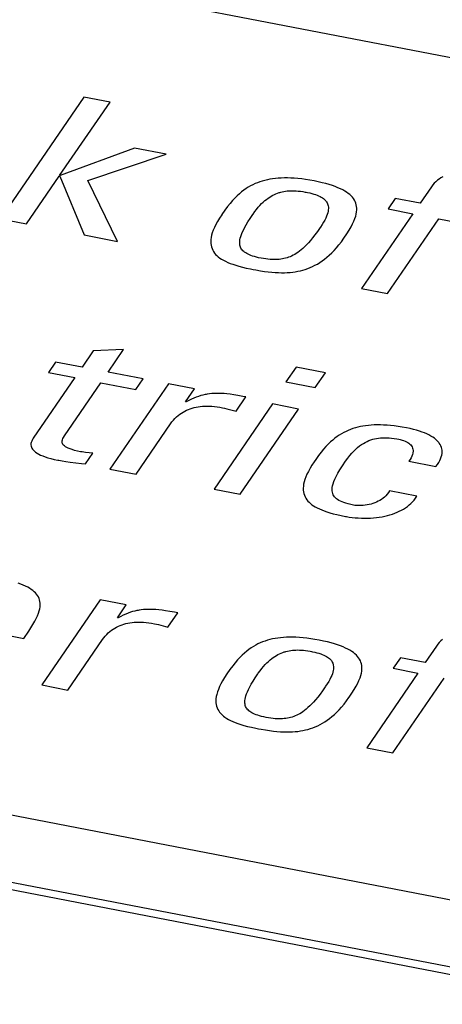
# Model space of a CAD drawing. Extents: x -837 to -216, y -123 to 601.
# Tile 90 of 136: x -336.59 to -333.72, y 508.1 to 514.76. Entities that reach past the tile are written whole.
import ezdxf

# ---------------------------------------------------------------- set-up
doc = ezdxf.new("R2010")
doc.units = 0
doc.header["$LTSCALE"] = 23.1
doc.layers.add('HEATSINK_AM_0', color=7, linetype='CONTINUOUS')

msp = doc.modelspace()

# ---------------------------------------------------------------- linework, layer by layer
at = {"layer": 'HEATSINK_AM_0', "color": 7}
for p, q in [((-339.2305, 515.5802), (-290.3255, 506.148)), ((-336.1526, 514.24), (-336.7188, 513.4156)), ((-335.9759, 514.2059), (-336.1526, 514.24)), ((-336.3171, 513.7092), (-335.9759, 514.2059)), ((-335.8099, 513.8933), (-336.3128, 513.7084)), ((-336.1267, 513.6738), (-335.5945, 513.8518)), ((-335.5945, 513.8518), (-335.8099, 513.8933)), ((-336.5422, 513.3815), (-336.3202, 513.7047)), ((-336.3202, 513.7047), (-336.3159, 513.7038)), ((-336.3128, 513.7084), (-336.3171, 513.7092)), ((-336.3159, 513.7038), (-336.15, 513.3059)), ((-333.7204, 513.699), (-333.7332, 513.6921)), ((-335.9259, 513.2626), (-336.1267, 513.6738)), ((-335.0386, 513.6293), (-335.0538, 513.6196)), ((-335.0233, 513.6381), (-335.0386, 513.6293)), ((-335.0078, 513.6461), (-335.0233, 513.6381)), ((-334.9922, 513.6534), (-335.0078, 513.6461)), ((-334.9763, 513.6599), (-334.9922, 513.6534)), ((-334.9601, 513.6658), (-334.9763, 513.6599)), ((-334.9437, 513.671), (-334.9601, 513.6658)), ((-334.9268, 513.6757), (-334.9437, 513.671)), ((-334.9096, 513.6797), (-334.9268, 513.6757)), ((-334.8919, 513.6832), (-334.9096, 513.6797)), ((-334.8737, 513.6861), (-334.8919, 513.6832)), ((-334.8549, 513.6885), (-334.8737, 513.6861)), ((-334.8355, 513.6902), (-334.8549, 513.6885)), ((-334.8154, 513.6914), (-334.8355, 513.6902)), ((-334.7945, 513.692), (-334.8154, 513.6914)), ((-334.7729, 513.6919), (-334.7945, 513.692)), ((-334.7505, 513.6912), (-334.7729, 513.6919)), ((-334.7271, 513.6898), (-334.7505, 513.6912)), ((-334.7026, 513.6878), (-334.7271, 513.6898)), ((-334.6771, 513.685), (-334.7026, 513.6878)), ((-334.6505, 513.6814), (-334.6771, 513.685)), ((-334.6225, 513.6769), (-334.6505, 513.6814)), ((-334.5933, 513.6716), (-334.6225, 513.6769)), ((-334.5644, 513.6657), (-334.5933, 513.6716)), ((-334.5377, 513.6596), (-334.5644, 513.6657)), ((-334.5129, 513.6533), (-334.5377, 513.6596)), ((-334.4899, 513.6467), (-334.5129, 513.6533)), ((-334.4687, 513.64), (-334.4899, 513.6467)), ((-334.4491, 513.6331), (-334.4687, 513.64)), ((-334.431, 513.626), (-334.4491, 513.6331)), ((-333.7982, 513.632), (-333.875, 513.5202)), ((-333.7888, 513.6446), (-333.7982, 513.632)), ((-333.7788, 513.656), (-333.7888, 513.6446)), ((-333.7683, 513.6664), (-333.7788, 513.656)), ((-333.7571, 513.6759), (-333.7683, 513.6664)), ((-333.7454, 513.6844), (-333.7571, 513.6759)), ((-333.7332, 513.6921), (-333.7454, 513.6844)), ((-335.1146, 513.5706), (-335.1301, 513.5552)), ((-335.0993, 513.5847), (-335.1146, 513.5706)), ((-335.0842, 513.5974), (-335.0993, 513.5847)), ((-335.069, 513.609), (-335.0842, 513.5974)), ((-335.0538, 513.6196), (-335.069, 513.609)), ((-334.9043, 513.555), (-334.8935, 513.5622)), ((-334.8935, 513.5622), (-334.8829, 513.5687)), ((-334.8829, 513.5687), (-334.8722, 513.5746)), ((-334.8722, 513.5746), (-334.8616, 513.5798)), ((-334.8616, 513.5798), (-334.8511, 513.5845)), ((-334.8511, 513.5845), (-334.8405, 513.5886)), ((-334.8405, 513.5886), (-334.8298, 513.5922)), ((-334.8298, 513.5922), (-334.8244, 513.5939)), ((-334.8244, 513.5939), (-334.8191, 513.5954)), ((-334.8191, 513.5954), (-334.8083, 513.598)), ((-334.8083, 513.598), (-334.7973, 513.6003)), ((-334.7973, 513.6003), (-334.7863, 513.6021)), ((-334.7863, 513.6021), (-334.775, 513.6035)), ((-334.775, 513.6035), (-334.7634, 513.6045)), ((-334.7634, 513.6045), (-334.7516, 513.605)), ((-334.7516, 513.605), (-334.7393, 513.6052)), ((-334.7393, 513.6052), (-334.7267, 513.6049)), ((-334.7267, 513.6049), (-334.7135, 513.6042)), ((-334.7135, 513.6042), (-334.6997, 513.6031)), ((-334.6997, 513.6031), (-334.6852, 513.6014)), ((-334.6852, 513.6014), (-334.6698, 513.5993)), ((-334.6698, 513.5993), (-334.6535, 513.5965)), ((-334.6535, 513.5965), (-334.6459, 513.5951)), ((-334.6459, 513.5951), (-334.6383, 513.5936)), ((-334.6383, 513.5936), (-334.6224, 513.5901)), ((-334.6224, 513.5901), (-334.608, 513.5866)), ((-334.608, 513.5866), (-334.5949, 513.5829)), ((-334.5949, 513.5829), (-334.5829, 513.5791)), ((-334.5829, 513.5791), (-334.572, 513.5751)), ((-334.572, 513.5751), (-334.5619, 513.571)), ((-334.5619, 513.571), (-334.5528, 513.5667)), ((-334.5528, 513.5667), (-334.5444, 513.5622)), ((-334.5444, 513.5622), (-334.5368, 513.5575)), ((-334.4144, 513.6186), (-334.431, 513.626)), ((-334.3992, 513.6111), (-334.4144, 513.6186)), ((-334.3852, 513.6034), (-334.3992, 513.6111)), ((-334.3724, 513.5954), (-334.3852, 513.6034)), ((-334.3609, 513.5872), (-334.3724, 513.5954)), ((-334.3504, 513.5788), (-334.3609, 513.5872)), ((-334.3411, 513.5701), (-334.3504, 513.5788)), ((-334.3328, 513.5611), (-334.3411, 513.5701)), ((-335.1793, 513.4977), (-335.1975, 513.4733)), ((-335.1622, 513.5191), (-335.1793, 513.4977)), ((-335.1459, 513.5381), (-335.1622, 513.5191)), ((-335.1301, 513.5552), (-335.1459, 513.5381)), ((-334.9709, 513.4933), (-334.9595, 513.5061)), ((-334.9595, 513.5061), (-334.9482, 513.5178)), ((-334.9482, 513.5178), (-334.9371, 513.5285)), ((-334.9371, 513.5285), (-334.926, 513.5382)), ((-334.926, 513.5382), (-334.9151, 513.547)), ((-334.9151, 513.547), (-334.9043, 513.555)), ((-334.5368, 513.5575), (-334.5298, 513.5526)), ((-334.5298, 513.5526), (-334.5235, 513.5475)), ((-334.5235, 513.5475), (-334.5178, 513.542)), ((-334.5178, 513.542), (-334.5128, 513.5363)), ((-334.5128, 513.5363), (-334.5105, 513.5333)), ((-334.5105, 513.5333), (-334.5084, 513.5302)), ((-334.5084, 513.5302), (-334.5046, 513.5238)), ((-334.5046, 513.5238), (-334.5015, 513.5171)), ((-334.5015, 513.5171), (-334.499, 513.5099)), ((-334.499, 513.5099), (-334.4973, 513.5023)), ((-334.4973, 513.5023), (-334.4962, 513.4942)), ((-334.3256, 513.5518), (-334.3328, 513.5611)), ((-334.3193, 513.5422), (-334.3256, 513.5518)), ((-334.3141, 513.5322), (-334.3193, 513.5422)), ((-334.3099, 513.5218), (-334.3141, 513.5322)), ((-334.3067, 513.5109), (-334.3099, 513.5218)), ((-334.3045, 513.4995), (-334.3067, 513.5109)), ((-334.3034, 513.4875), (-334.3045, 513.4995)), ((-334.0431, 513.5526), (-334.0918, 513.4818)), ((-333.875, 513.5202), (-334.0431, 513.5526)), ((-335.2188, 513.4431), (-335.2343, 513.4196)), ((-335.2179, 513.4445), (-335.2188, 513.4431)), ((-335.1975, 513.4733), (-335.2179, 513.4445)), ((-335.0261, 513.4174), (-335.0085, 513.4438)), ((-335.0085, 513.4438), (-335.006, 513.4473)), ((-335.006, 513.4473), (-334.9942, 513.464)), ((-334.9942, 513.464), (-334.9825, 513.4793)), ((-334.9825, 513.4793), (-334.9709, 513.4933)), ((-334.508, 513.4329), (-334.5135, 513.4201)), ((-334.5036, 513.4448), (-334.508, 513.4329)), ((-334.5002, 513.456), (-334.5036, 513.4448)), ((-334.4979, 513.4665), (-334.5002, 513.456)), ((-334.4965, 513.4763), (-334.4979, 513.4665)), ((-334.4959, 513.4855), (-334.4965, 513.4763)), ((-334.4962, 513.4942), (-334.4959, 513.4855)), ((-334.3164, 513.4167), (-334.3111, 513.4326)), ((-334.3111, 513.4326), (-334.3072, 513.4476)), ((-334.3072, 513.4476), (-334.3047, 513.4616)), ((-334.3047, 513.4616), (-334.3035, 513.4749)), ((-334.3035, 513.4749), (-334.3034, 513.4875)), ((-333.9237, 513.4493), (-334.2711, 512.9435)), ((-334.0918, 513.4818), (-333.9237, 513.4493)), ((-293.7862, 501.1094), (-357.5131, 513.4003)), ((-336.7188, 513.4156), (-336.5422, 513.3815)), ((-335.2592, 513.3767), (-335.2687, 513.3571)), ((-335.2477, 513.3975), (-335.2592, 513.3767)), ((-335.2343, 513.4196), (-335.2477, 513.3975)), ((-335.0638, 513.3547), (-335.0534, 513.3733)), ((-335.0534, 513.3733), (-335.0409, 513.3941)), ((-335.0409, 513.3941), (-335.0261, 513.4174)), ((-334.538, 513.376), (-334.5492, 513.3592)), ((-334.5285, 513.3917), (-334.538, 513.376)), ((-334.5203, 513.4064), (-334.5285, 513.3917)), ((-334.5135, 513.4201), (-334.5203, 513.4064)), ((-334.3425, 513.361), (-334.3319, 513.3811)), ((-334.3319, 513.3811), (-334.3233, 513.3996)), ((-334.3233, 513.3996), (-334.3164, 513.4167)), ((-334.0944, 512.9094), (-333.747, 513.4153)), ((-333.747, 513.4153), (-333.5272, 513.3729)), ((-336.15, 513.3059), (-335.9259, 513.2626)), ((-335.2875, 513.305), (-335.2907, 513.2895)), ((-335.2828, 513.3213), (-335.2875, 513.305)), ((-335.2766, 513.3387), (-335.2828, 513.3213)), ((-335.2687, 513.3571), (-335.2766, 513.3387)), ((-335.0929, 513.2842), (-335.0896, 513.2959)), ((-335.0896, 513.2959), (-335.0852, 513.3086)), ((-335.0852, 513.3086), (-335.0795, 513.3226)), ((-335.0795, 513.3226), (-335.0724, 513.3378)), ((-335.0724, 513.3378), (-335.0638, 513.3547)), ((-334.587, 513.3066), (-334.6026, 513.2864)), ((-334.5701, 513.3294), (-334.587, 513.3066)), ((-334.5516, 513.3556), (-334.5701, 513.3294)), ((-334.5492, 513.3592), (-334.5516, 513.3556)), ((-334.3904, 513.2849), (-334.371, 513.3138)), ((-334.371, 513.3138), (-334.3553, 513.3388)), ((-334.3553, 513.3388), (-334.3425, 513.361)), ((-335.2927, 513.275), (-335.2933, 513.2613)), ((-335.2933, 513.2613), (-335.2928, 513.2483)), ((-335.2928, 513.2483), (-335.2912, 513.236)), ((-335.2907, 513.2895), (-335.2927, 513.275)), ((-335.2912, 513.236), (-335.2885, 513.2243)), ((-335.097, 513.2542), (-335.0966, 513.2634)), ((-335.0967, 513.2456), (-335.097, 513.2542)), ((-335.0957, 513.2376), (-335.0967, 513.2456)), ((-335.0966, 513.2634), (-335.0952, 513.2734)), ((-335.0939, 513.2302), (-335.0957, 513.2376)), ((-335.0952, 513.2734), (-335.0929, 513.2842)), ((-335.0915, 513.2232), (-335.0939, 513.2302)), ((-334.6442, 513.2386), (-334.6568, 513.226)), ((-334.6311, 513.2528), (-334.6442, 513.2386)), ((-334.6173, 513.2686), (-334.6311, 513.2528)), ((-334.6026, 513.2864), (-334.6173, 513.2686)), ((-334.4409, 513.2189), (-334.4244, 513.2387)), ((-334.4244, 513.2387), (-334.4079, 513.2602)), ((-334.4079, 513.2602), (-334.3913, 513.2835)), ((-334.3913, 513.2835), (-334.3904, 513.2849)), ((-293.829, 500.663), (-358.6679, 513.1684)), ((-335.2885, 513.2243), (-335.2847, 513.2133)), ((-335.2847, 513.2133), (-335.28, 513.2028)), ((-335.28, 513.2028), (-335.2743, 513.1928)), ((-335.2743, 513.1928), (-335.2676, 513.1833)), ((-335.2676, 513.1833), (-335.26, 513.1743)), ((-335.26, 513.1743), (-335.2515, 513.1656)), ((-335.2515, 513.1656), (-335.2419, 513.1573)), ((-335.0884, 513.2166), (-335.0915, 513.2232)), ((-335.0846, 513.2104), (-335.0884, 513.2166)), ((-335.0803, 513.2046), (-335.0846, 513.2104)), ((-335.0753, 513.1991), (-335.0803, 513.2046)), ((-335.0697, 513.1938), (-335.0753, 513.1991)), ((-335.0634, 513.1888), (-335.0697, 513.1938)), ((-335.0564, 513.184), (-335.0634, 513.1888)), ((-335.0487, 513.1794), (-335.0564, 513.184)), ((-335.0402, 513.175), (-335.0487, 513.1794)), ((-335.0309, 513.1708), (-335.0402, 513.175)), ((-335.0206, 513.1668), (-335.0309, 513.1708)), ((-335.0094, 513.1629), (-335.0206, 513.1668)), ((-334.9971, 513.1591), (-335.0094, 513.1629)), ((-334.7453, 513.1629), (-334.7556, 513.1584)), ((-334.7349, 513.1681), (-334.7453, 513.1629)), ((-334.7244, 513.1738), (-334.7349, 513.1681)), ((-334.7137, 513.1803), (-334.7244, 513.1738)), ((-334.7029, 513.1875), (-334.7137, 513.1803)), ((-334.6918, 513.1956), (-334.7029, 513.1875)), ((-334.6805, 513.2046), (-334.6918, 513.1956)), ((-334.6688, 513.2147), (-334.6805, 513.2046)), ((-334.6568, 513.226), (-334.6688, 513.2147)), ((-334.5062, 513.1543), (-334.49, 513.1684)), ((-334.49, 513.1684), (-334.4737, 513.1838)), ((-334.4737, 513.1838), (-334.4573, 513.2006)), ((-334.4573, 513.2006), (-334.4409, 513.2189)), ((-293.8858, 500.6229), (-358.7247, 513.1282)), ((-335.2419, 513.1573), (-335.2314, 513.1494)), ((-335.2314, 513.1494), (-335.2199, 513.1417)), ((-335.2199, 513.1417), (-335.2072, 513.1344)), ((-335.2072, 513.1344), (-335.1934, 513.1272)), ((-335.1934, 513.1272), (-335.1783, 513.1203)), ((-335.1783, 513.1203), (-335.1619, 513.1136)), ((-335.1619, 513.1136), (-335.1439, 513.1071)), ((-335.1439, 513.1071), (-335.1243, 513.1007)), ((-335.1243, 513.1007), (-335.1027, 513.0944)), ((-334.9836, 513.1555), (-334.9971, 513.1591)), ((-334.9688, 513.152), (-334.9836, 513.1555)), ((-334.9525, 513.1486), (-334.9688, 513.152)), ((-334.9359, 513.1457), (-334.9525, 513.1486)), ((-334.9203, 513.1433), (-334.9359, 513.1457)), ((-334.9056, 513.1415), (-334.9203, 513.1433)), ((-334.8916, 513.1402), (-334.9056, 513.1415)), ((-334.8783, 513.1393), (-334.8916, 513.1402)), ((-334.8656, 513.1389), (-334.8783, 513.1393)), ((-334.8533, 513.139), (-334.8656, 513.1389)), ((-334.8415, 513.1395), (-334.8533, 513.139)), ((-334.8301, 513.1403), (-334.8415, 513.1395)), ((-334.8189, 513.1416), (-334.8301, 513.1403)), ((-334.808, 513.1433), (-334.8189, 513.1416)), ((-334.7973, 513.1454), (-334.808, 513.1433)), ((-334.7867, 513.148), (-334.7973, 513.1454)), ((-334.7763, 513.151), (-334.7867, 513.148)), ((-334.7659, 513.1544), (-334.7763, 513.151)), ((-334.7556, 513.1584), (-334.7659, 513.1544)), ((-334.6032, 513.0922), (-334.587, 513.1002)), ((-334.587, 513.1002), (-334.5709, 513.109)), ((-334.5709, 513.109), (-334.5548, 513.1188)), ((-334.5548, 513.1188), (-334.5386, 513.1296)), ((-334.5386, 513.1296), (-334.5224, 513.1414)), ((-334.5224, 513.1414), (-334.5062, 513.1543)), ((-335.1027, 513.0944), (-335.079, 513.0882)), ((-335.079, 513.0882), (-335.0526, 513.082)), ((-335.0526, 513.082), (-335.0231, 513.0757)), ((-335.0231, 513.0757), (-335.005, 513.0721)), ((-335.005, 513.0721), (-334.9869, 513.0687)), ((-334.9869, 513.0687), (-334.9566, 513.0635)), ((-334.9566, 513.0635), (-334.9289, 513.0593)), ((-334.9289, 513.0593), (-334.9032, 513.0559)), ((-334.9032, 513.0559), (-334.8791, 513.0534)), ((-334.8791, 513.0534), (-334.8562, 513.0516)), ((-334.8562, 513.0516), (-334.8346, 513.0505)), ((-334.8346, 513.0505), (-334.8138, 513.05)), ((-334.8138, 513.05), (-334.7939, 513.0502)), ((-334.7939, 513.0502), (-334.7747, 513.0509)), ((-334.7747, 513.0509), (-334.756, 513.0523)), ((-334.756, 513.0523), (-334.7379, 513.0542)), ((-334.7379, 513.0542), (-334.7202, 513.0567)), ((-334.7202, 513.0567), (-334.7029, 513.0598)), ((-334.7029, 513.0598), (-334.6858, 513.0635)), ((-334.6858, 513.0635), (-334.669, 513.0679)), ((-334.669, 513.0679), (-334.6524, 513.0729)), ((-334.6524, 513.0729), (-334.6359, 513.0786)), ((-334.6359, 513.0786), (-334.6195, 513.085)), ((-334.6195, 513.085), (-334.6032, 513.0922)), ((-334.2711, 512.9435), (-334.0944, 512.9094)), ((-336.0897, 512.521), (-336.1657, 512.4102)), ((-335.884, 512.5292), (-336.0897, 512.521)), ((-335.9891, 512.3762), (-335.884, 512.5292)), ((-336.3446, 512.4447), (-336.3932, 512.3739)), ((-336.1657, 512.4102), (-336.3446, 512.4447)), ((-336.3932, 512.3739), (-336.2144, 512.3394)), ((-335.752, 512.3304), (-335.9891, 512.3762)), ((-334.7149, 512.411), (-334.7839, 512.3105)), ((-334.5167, 512.3728), (-334.7149, 512.411)), ((-334.5858, 512.2723), (-334.5167, 512.3728)), ((-336.2144, 512.3394), (-336.4959, 511.9295)), ((-336.2846, 511.9457), (-336.0377, 512.3053)), ((-336.0377, 512.3053), (-335.8006, 512.2596)), ((-335.5804, 512.2973), (-335.9764, 511.7207)), ((-335.8006, 512.2596), (-335.752, 512.3304)), ((-335.4036, 512.2632), (-335.5804, 512.2973)), ((-334.7839, 512.3105), (-334.5858, 512.2723)), ((-335.4632, 512.1764), (-335.4036, 512.2632)), ((-335.3166, 512.2276), (-335.324, 512.2263)), ((-335.3018, 512.2298), (-335.3166, 512.2276)), ((-335.2868, 512.2314), (-335.3018, 512.2298)), ((-335.2715, 512.2325), (-335.2868, 512.2314)), ((-335.2557, 512.233), (-335.2715, 512.2325)), ((-335.2392, 512.233), (-335.2557, 512.233)), ((-335.2218, 512.2324), (-335.2392, 512.233)), ((-335.2033, 512.2312), (-335.2218, 512.2324)), ((-335.1834, 512.2294), (-335.2033, 512.2312)), ((-335.1615, 512.2268), (-335.1834, 512.2294)), ((-335.459, 512.1756), (-335.4632, 512.1764)), ((-335.4409, 512.1853), (-335.459, 512.1756)), ((-335.4237, 512.1936), (-335.4409, 512.1853)), ((-335.4072, 512.201), (-335.4237, 512.1936)), ((-335.3913, 512.2073), (-335.4072, 512.201)), ((-335.3759, 512.2128), (-335.3913, 512.2073)), ((-335.3609, 512.2175), (-335.3759, 512.2128)), ((-335.3461, 512.2215), (-335.3609, 512.2175)), ((-335.3313, 512.2249), (-335.3461, 512.2215)), ((-335.324, 512.2263), (-335.3313, 512.2249)), ((-334.8743, 512.1612), (-335.2704, 511.5845)), ((-335.1371, 512.2234), (-335.1615, 512.2268)), ((-335.1091, 512.2188), (-335.1371, 512.2234)), ((-335.122, 512.1119), (-335.0554, 512.209)), ((-335.076, 512.2129), (-335.1091, 512.2188)), ((-335.0554, 512.209), (-335.076, 512.2129)), ((-334.6976, 512.1271), (-334.8743, 512.1612)), ((-335.5038, 512.0914), (-335.4924, 512.0993)), ((-335.4924, 512.0993), (-335.4808, 512.1065)), ((-335.4808, 512.1065), (-335.4689, 512.113)), ((-335.4689, 512.113), (-335.4568, 512.1189)), ((-335.4568, 512.1189), (-335.4444, 512.1241)), ((-335.4444, 512.1241), (-335.4318, 512.1288)), ((-335.4318, 512.1288), (-335.4189, 512.1329)), ((-335.4189, 512.1329), (-335.4057, 512.1365)), ((-335.4057, 512.1365), (-335.3922, 512.1395)), ((-335.3922, 512.1395), (-335.3783, 512.142)), ((-335.3783, 512.142), (-335.3641, 512.1439)), ((-335.3641, 512.1439), (-335.3495, 512.1453)), ((-335.3495, 512.1453), (-335.3344, 512.1462)), ((-335.3344, 512.1462), (-335.3188, 512.1466)), ((-335.3188, 512.1466), (-335.3108, 512.1465)), ((-335.3108, 512.1465), (-335.3026, 512.1464)), ((-335.3026, 512.1464), (-335.286, 512.1456)), ((-335.286, 512.1456), (-335.2687, 512.1441)), ((-335.2687, 512.1441), (-335.2508, 512.1421)), ((-335.2508, 512.1421), (-335.2322, 512.1394)), ((-335.2322, 512.1394), (-335.2129, 512.1359)), ((-335.2129, 512.1359), (-335.1991, 512.133)), ((-335.1991, 512.133), (-335.1845, 512.1294)), ((-335.1845, 512.1294), (-335.122, 512.1119)), ((-335.0937, 511.5504), (-334.6976, 512.1271)), ((-335.7997, 511.6866), (-335.5654, 512.0276)), ((-335.5654, 512.0276), (-335.5561, 512.0404)), ((-335.5561, 512.0404), (-335.5464, 512.0522)), ((-335.5464, 512.0522), (-335.5362, 512.0632)), ((-335.5362, 512.0632), (-335.5257, 512.0734)), ((-335.5257, 512.0734), (-335.5149, 512.0828)), ((-335.5149, 512.0828), (-335.5038, 512.0914)), ((-334.3918, 511.968), (-334.407, 511.9596)), ((-334.3765, 511.9757), (-334.3918, 511.968)), ((-334.361, 511.9826), (-334.3765, 511.9757)), ((-334.3453, 511.9889), (-334.361, 511.9826)), ((-334.3293, 511.9945), (-334.3453, 511.9889)), ((-334.313, 511.9996), (-334.3293, 511.9945)), ((-334.2963, 512.004), (-334.313, 511.9996)), ((-334.2793, 512.0079), (-334.2963, 512.004)), ((-334.2617, 512.0112), (-334.2793, 512.0079)), ((-334.2437, 512.014), (-334.2617, 512.0112)), ((-334.2251, 512.0162), (-334.2437, 512.014)), ((-334.2058, 512.0178), (-334.2251, 512.0162)), ((-334.1859, 512.0189), (-334.2058, 512.0178)), ((-334.1653, 512.0194), (-334.1859, 512.0189)), ((-334.1439, 512.0193), (-334.1653, 512.0194)), ((-334.1217, 512.0185), (-334.1439, 512.0193)), ((-334.0986, 512.0171), (-334.1217, 512.0185)), ((-334.0744, 512.015), (-334.0986, 512.0171)), ((-334.0492, 512.0122), (-334.0744, 512.015)), ((-334.0229, 512.0086), (-334.0492, 512.0122)), ((-333.9954, 512.0042), (-334.0229, 512.0086)), ((-333.9665, 511.999), (-333.9954, 512.0042)), ((-333.9659, 511.9989), (-333.9665, 511.999)), ((-333.9422, 511.994), (-333.9659, 511.9989)), ((-333.9199, 511.9887), (-333.9422, 511.994)), ((-333.8991, 511.9832), (-333.9199, 511.9887)), ((-333.8796, 511.9773), (-333.8991, 511.9832)), ((-333.8615, 511.9712), (-333.8796, 511.9773)), ((-333.8446, 511.9647), (-333.8615, 511.9712)), ((-333.8289, 511.9581), (-333.8446, 511.9647)), ((-336.5097, 511.9012), (-336.5114, 511.8927)), ((-336.5066, 511.9102), (-336.5097, 511.9012)), ((-336.502, 511.9196), (-336.5066, 511.9102)), ((-336.4959, 511.9295), (-336.502, 511.9196)), ((-336.3007, 511.905), (-336.3003, 511.9116)), ((-336.2998, 511.8988), (-336.3007, 511.905)), ((-336.3003, 511.9116), (-336.2988, 511.9187)), ((-336.2977, 511.893), (-336.2998, 511.8988)), ((-336.2988, 511.9187), (-336.2958, 511.9265)), ((-336.2958, 511.9265), (-336.2913, 511.9352)), ((-336.2913, 511.9352), (-336.2846, 511.9457)), ((-334.4818, 511.9037), (-334.497, 511.8891)), ((-334.4668, 511.917), (-334.4818, 511.9037)), ((-334.4519, 511.9292), (-334.4668, 511.917)), ((-334.4369, 511.9403), (-334.4519, 511.9292)), ((-334.422, 511.9504), (-334.4369, 511.9403)), ((-334.407, 511.9596), (-334.422, 511.9504)), ((-334.272, 511.8862), (-334.2592, 511.8943)), ((-334.2592, 511.8943), (-334.2466, 511.9014)), ((-334.2466, 511.9014), (-334.2339, 511.9077)), ((-334.2339, 511.9077), (-334.2213, 511.9131)), ((-334.2213, 511.9131), (-334.2087, 511.9178)), ((-334.2087, 511.9178), (-334.1959, 511.9218)), ((-334.1959, 511.9218), (-334.1831, 511.9251)), ((-334.1831, 511.9251), (-334.1701, 511.9278)), ((-334.1701, 511.9278), (-334.1569, 511.9299)), ((-334.1569, 511.9299), (-334.1433, 511.9314)), ((-334.1433, 511.9314), (-334.1294, 511.9323)), ((-334.1294, 511.9323), (-334.115, 511.9326)), ((-334.115, 511.9326), (-334.1, 511.9324)), ((-334.1, 511.9324), (-334.0843, 511.9315)), ((-334.0843, 511.9315), (-334.0677, 511.93)), ((-334.0677, 511.93), (-334.0501, 511.9277)), ((-334.0501, 511.9277), (-334.0311, 511.9247)), ((-334.0311, 511.9247), (-334.0191, 511.9225)), ((-334.0191, 511.9225), (-334.0085, 511.9202)), ((-334.0085, 511.9202), (-333.997, 511.9171)), ((-333.997, 511.9171), (-333.9862, 511.9136)), ((-333.9862, 511.9136), (-333.976, 511.9096)), ((-333.976, 511.9096), (-333.9667, 511.9051)), ((-333.9667, 511.9051), (-333.9582, 511.9003)), ((-333.9582, 511.9003), (-333.9505, 511.895)), ((-333.9505, 511.895), (-333.9437, 511.8894)), ((-333.8145, 511.9511), (-333.8289, 511.9581)), ((-333.8012, 511.9439), (-333.8145, 511.9511)), ((-333.7891, 511.9365), (-333.8012, 511.9439)), ((-333.778, 511.9288), (-333.7891, 511.9365)), ((-333.768, 511.9209), (-333.778, 511.9288)), ((-333.7591, 511.9126), (-333.768, 511.9209)), ((-333.7512, 511.9042), (-333.7591, 511.9126)), ((-333.7476, 511.8998), (-333.7512, 511.9042)), ((-333.7443, 511.8954), (-333.7476, 511.8998)), ((-333.7385, 511.8864), (-333.7443, 511.8954)), ((-336.5114, 511.8927), (-336.5118, 511.8844)), ((-336.5118, 511.8844), (-336.5109, 511.8765)), ((-336.5109, 511.8765), (-336.5088, 511.8689)), ((-336.5088, 511.8689), (-336.5055, 511.8615)), ((-336.5055, 511.8615), (-336.5009, 511.8544)), ((-336.5009, 511.8544), (-336.4951, 511.8474)), ((-336.4951, 511.8474), (-336.4881, 511.8407)), ((-336.4881, 511.8407), (-336.4797, 511.8341)), ((-336.4797, 511.8341), (-336.47, 511.8276)), ((-336.47, 511.8276), (-336.4588, 511.8213)), ((-336.2945, 511.8874), (-336.2977, 511.893)), ((-336.2901, 511.8819), (-336.2945, 511.8874)), ((-336.2844, 511.8767), (-336.2901, 511.8819)), ((-336.2773, 511.8715), (-336.2844, 511.8767)), ((-336.2732, 511.869), (-336.2773, 511.8715)), ((-336.2687, 511.8665), (-336.2732, 511.869)), ((-336.2584, 511.8615), (-336.2687, 511.8665)), ((-336.2463, 511.8566), (-336.2584, 511.8615)), ((-336.2323, 511.8518), (-336.2463, 511.8566)), ((-336.216, 511.8471), (-336.2323, 511.8518)), ((-336.1972, 511.8425), (-336.216, 511.8471)), ((-336.1756, 511.838), (-336.1972, 511.8425)), ((-336.1649, 511.8363), (-336.1756, 511.838)), ((-336.1425, 511.8334), (-336.1649, 511.8363)), ((-336.0928, 511.8272), (-336.1425, 511.8334)), ((-334.5447, 511.835), (-334.5621, 511.8124)), ((-334.5283, 511.855), (-334.5447, 511.835)), ((-334.5124, 511.8729), (-334.5283, 511.855)), ((-334.497, 511.8891), (-334.5124, 511.8729)), ((-334.3513, 511.8121), (-334.3377, 511.8281)), ((-334.3377, 511.8281), (-334.3242, 511.8424)), ((-334.3242, 511.8424), (-334.3109, 511.8553)), ((-334.3109, 511.8553), (-334.2978, 511.8668)), ((-334.2978, 511.8668), (-334.2848, 511.8771)), ((-334.2848, 511.8771), (-334.272, 511.8862)), ((-333.9437, 511.8894), (-333.9378, 511.8834)), ((-333.9378, 511.8834), (-333.9327, 511.8769)), ((-333.9327, 511.8769), (-333.9286, 511.8701)), ((-333.9286, 511.8701), (-333.9255, 511.8628)), ((-333.9236, 511.8287), (-333.9261, 511.8189)), ((-333.9255, 511.8628), (-333.9233, 511.855)), ((-333.9228, 511.8334), (-333.9236, 511.8287)), ((-333.9233, 511.855), (-333.9223, 511.8468)), ((-333.9223, 511.838), (-333.9228, 511.8334)), ((-333.9223, 511.8468), (-333.9223, 511.838)), ((-333.7338, 511.8771), (-333.7385, 511.8864)), ((-333.73, 511.8675), (-333.7338, 511.8771)), ((-333.7274, 511.8575), (-333.73, 511.8675)), ((-333.7258, 511.8473), (-333.7274, 511.8575)), ((-333.7261, 511.8258), (-333.7254, 511.8367)), ((-333.7254, 511.8367), (-333.7258, 511.8473)), ((-336.4588, 511.8213), (-336.446, 511.8152)), ((-336.446, 511.8152), (-336.4315, 511.8091)), ((-336.4315, 511.8091), (-336.4152, 511.8032)), ((-336.4152, 511.8032), (-336.3969, 511.7974)), ((-336.3969, 511.7974), (-336.3765, 511.7917)), ((-336.3765, 511.7917), (-336.3538, 511.7862)), ((-336.3538, 511.7862), (-336.3287, 511.7809)), ((-336.3287, 511.7809), (-336.323, 511.7798)), ((-336.323, 511.7798), (-336.301, 511.7759)), ((-336.301, 511.7759), (-336.2758, 511.7721)), ((-336.2758, 511.7721), (-336.2454, 511.7681)), ((-336.2454, 511.7681), (-336.1699, 511.7591)), ((-336.1422, 511.7553), (-336.0928, 511.8272)), ((-334.592, 511.7705), (-334.6073, 511.7473)), ((-334.5811, 511.7863), (-334.592, 511.7705)), ((-334.5621, 511.8124), (-334.5811, 511.7863)), ((-334.4009, 511.7424), (-334.38, 511.7736)), ((-334.38, 511.7736), (-334.3793, 511.7747)), ((-334.3793, 511.7747), (-334.3652, 511.7944)), ((-334.3652, 511.7944), (-334.3513, 511.8121)), ((-333.9421, 511.7858), (-333.9506, 511.7735)), ((-333.9506, 511.7735), (-333.7675, 511.7382)), ((-333.9353, 511.7975), (-333.9421, 511.7858)), ((-333.9299, 511.8085), (-333.9353, 511.7975)), ((-333.9261, 511.8189), (-333.9299, 511.8085)), ((-333.7573, 511.752), (-333.7486, 511.7653)), ((-333.7486, 511.7653), (-333.7414, 511.7782)), ((-333.7414, 511.7782), (-333.7357, 511.7907)), ((-333.7357, 511.7907), (-333.7312, 511.8028)), ((-333.7312, 511.8028), (-333.7281, 511.8145)), ((-333.7281, 511.8145), (-333.7261, 511.8258)), ((-336.1699, 511.7591), (-336.1422, 511.7553)), ((-335.9764, 511.7207), (-335.7997, 511.6866)), ((-334.6319, 511.705), (-334.6414, 511.6856)), ((-334.6206, 511.7255), (-334.6319, 511.705)), ((-334.6073, 511.7473), (-334.6206, 511.7255)), ((-334.4317, 511.6918), (-334.4179, 511.7154)), ((-334.4179, 511.7154), (-334.4009, 511.7424)), ((-333.7675, 511.7382), (-333.7573, 511.752)), ((-334.6603, 511.634), (-334.6636, 511.6187)), ((-334.6555, 511.6502), (-334.6603, 511.634)), ((-334.6492, 511.6674), (-334.6555, 511.6502)), ((-334.6414, 511.6856), (-334.6492, 511.6674)), ((-334.4636, 511.6207), (-334.4585, 511.6357)), ((-334.4585, 511.6357), (-334.4517, 511.6524)), ((-334.4517, 511.6524), (-334.4428, 511.6709)), ((-334.4428, 511.6709), (-334.4317, 511.6918)), ((-335.2704, 511.5845), (-335.0937, 511.5504)), ((-334.6657, 511.6043), (-334.6665, 511.5906)), ((-334.6665, 511.5906), (-334.6662, 511.5777)), ((-334.6662, 511.5777), (-334.6648, 511.5655)), ((-334.6636, 511.6187), (-334.6657, 511.6043)), ((-334.6648, 511.5655), (-334.6623, 511.5539)), ((-334.4702, 511.5836), (-334.4693, 511.5948)), ((-334.4699, 511.5733), (-334.4702, 511.5836)), ((-334.4686, 511.5638), (-334.4699, 511.5733)), ((-334.4693, 511.5948), (-334.4672, 511.6072)), ((-334.4663, 511.5551), (-334.4686, 511.5638)), ((-334.4672, 511.6072), (-334.4636, 511.6207)), ((-334.0814, 511.5724), (-334.0891, 511.5608)), ((-333.8961, 511.5367), (-334.0814, 511.5724)), ((-334.6623, 511.5539), (-334.6588, 511.5429)), ((-334.6588, 511.5429), (-334.6543, 511.5325)), ((-334.6543, 511.5325), (-334.6517, 511.5275)), ((-334.6517, 511.5275), (-334.6489, 511.5225)), ((-334.6489, 511.5225), (-334.6426, 511.5131)), ((-334.6426, 511.5131), (-334.6353, 511.504)), ((-334.6353, 511.504), (-334.6271, 511.4954)), ((-334.6271, 511.4954), (-334.618, 511.4872)), ((-334.4631, 511.547), (-334.4663, 511.5551)), ((-334.4589, 511.5395), (-334.4631, 511.547)), ((-334.4539, 511.5325), (-334.4589, 511.5395)), ((-334.4479, 511.5259), (-334.4539, 511.5325)), ((-334.4411, 511.5197), (-334.4479, 511.5259)), ((-334.4332, 511.5138), (-334.4411, 511.5197)), ((-334.4244, 511.5082), (-334.4332, 511.5138)), ((-334.4145, 511.503), (-334.4244, 511.5082)), ((-334.4035, 511.4979), (-334.4145, 511.503)), ((-334.3911, 511.4932), (-334.4035, 511.4979)), ((-334.1699, 511.4964), (-334.1819, 511.4914)), ((-334.1583, 511.502), (-334.1699, 511.4964)), ((-334.1471, 511.5083), (-334.1583, 511.502)), ((-334.1362, 511.5152), (-334.1471, 511.5083)), ((-334.1258, 511.5228), (-334.1362, 511.5152)), ((-334.1159, 511.5311), (-334.1258, 511.5228)), ((-334.1064, 511.5402), (-334.1159, 511.5311)), ((-334.0975, 511.5501), (-334.1064, 511.5402)), ((-334.0891, 511.5608), (-334.0975, 511.5501)), ((-333.9368, 511.4877), (-333.9256, 511.4988)), ((-333.9256, 511.4988), (-333.9151, 511.5107)), ((-333.9151, 511.5107), (-333.9053, 511.5233)), ((-333.9053, 511.5233), (-333.8961, 511.5367)), ((-334.618, 511.4872), (-334.608, 511.4792)), ((-334.608, 511.4792), (-334.5969, 511.4716)), ((-334.5969, 511.4716), (-334.5848, 511.4642)), ((-334.5848, 511.4642), (-334.5716, 511.4571)), ((-334.5716, 511.4571), (-334.5572, 511.4503)), ((-334.5572, 511.4503), (-334.5415, 511.4436)), ((-334.5415, 511.4436), (-334.5244, 511.4371)), ((-334.5244, 511.4371), (-334.5057, 511.4307)), ((-334.5057, 511.4307), (-334.4853, 511.4245)), ((-334.3774, 511.4886), (-334.3911, 511.4932)), ((-334.362, 511.4842), (-334.3774, 511.4886)), ((-334.3449, 511.48), (-334.362, 511.4842)), ((-334.3257, 511.476), (-334.3449, 511.48)), ((-334.3165, 511.4746), (-334.3257, 511.476)), ((-334.3117, 511.4741), (-334.3165, 511.4746)), ((-334.2999, 511.4732), (-334.3117, 511.4741)), ((-334.2871, 511.4729), (-334.2999, 511.4732)), ((-334.2738, 511.4732), (-334.2871, 511.4729)), ((-334.2602, 511.474), (-334.2738, 511.4732)), ((-334.2466, 511.4754), (-334.2602, 511.474)), ((-334.2332, 511.4775), (-334.2466, 511.4754)), ((-334.22, 511.4801), (-334.2332, 511.4775)), ((-334.207, 511.4833), (-334.22, 511.4801)), ((-334.1943, 511.4871), (-334.207, 511.4833)), ((-334.1819, 511.4914), (-334.1943, 511.4871)), ((-334.0463, 511.4213), (-334.0307, 511.4275)), ((-334.0307, 511.4275), (-334.0157, 511.4344)), ((-334.0157, 511.4344), (-334.0012, 511.4417)), ((-334.0012, 511.4417), (-333.9872, 511.4497)), ((-333.9872, 511.4497), (-333.9737, 511.4582)), ((-333.9737, 511.4582), (-333.9609, 511.4674)), ((-333.9609, 511.4674), (-333.9485, 511.4772)), ((-333.9485, 511.4772), (-333.9368, 511.4877)), ((-334.4853, 511.4245), (-334.4628, 511.4183)), ((-334.4628, 511.4183), (-334.438, 511.4122)), ((-334.438, 511.4122), (-334.4105, 511.4061)), ((-334.4105, 511.4061), (-334.3794, 511.3998)), ((-334.3794, 511.3998), (-334.3782, 511.3995)), ((-334.3782, 511.3995), (-334.3735, 511.3987)), ((-334.3735, 511.3987), (-334.3549, 511.3956)), ((-334.3549, 511.3956), (-334.3351, 511.3929)), ((-334.3351, 511.3929), (-334.3146, 511.3908)), ((-334.3146, 511.3908), (-334.2937, 511.3893)), ((-334.2937, 511.3893), (-334.2726, 511.3883)), ((-334.2726, 511.3883), (-334.2516, 511.388)), ((-334.2516, 511.388), (-334.2307, 511.3882)), ((-334.2307, 511.3882), (-334.2101, 511.389)), ((-334.2101, 511.389), (-334.19, 511.3904)), ((-334.19, 511.3904), (-334.1702, 511.3924)), ((-334.1702, 511.3924), (-334.1509, 511.3949)), ((-334.1509, 511.3949), (-334.1322, 511.398)), ((-334.1322, 511.398), (-334.1139, 511.4016)), ((-334.1139, 511.4016), (-334.0962, 511.4057)), ((-334.0962, 511.4057), (-334.0791, 511.4103)), ((-334.0791, 511.4103), (-334.0624, 511.4155)), ((-334.0624, 511.4155), (-334.0463, 511.4213)), ((-336.5806, 510.9412), (-336.5993, 510.9478)), ((-336.5636, 510.9345), (-336.5806, 510.9412)), ((-336.548, 510.9275), (-336.5636, 510.9345)), ((-336.5337, 510.9204), (-336.548, 510.9275)), ((-336.5208, 510.9131), (-336.5337, 510.9204)), ((-336.5091, 510.9056), (-336.5208, 510.9131)), ((-336.4985, 510.8979), (-336.5091, 510.9056)), ((-336.4936, 510.8939), (-336.4985, 510.8979)), ((-336.4889, 510.8898), (-336.4936, 510.8939)), ((-336.4805, 510.8815), (-336.4889, 510.8898)), ((-336.4731, 510.8729), (-336.4805, 510.8815)), ((-336.4667, 510.864), (-336.4731, 510.8729)), ((-336.4612, 510.8547), (-336.4667, 510.864)), ((-336.4568, 510.8449), (-336.4612, 510.8547)), ((-336.4533, 510.8347), (-336.4568, 510.8449)), ((-336.4509, 510.8239), (-336.4533, 510.8347)), ((-336.0425, 510.8347), (-336.4385, 510.2581)), ((-335.8658, 510.8006), (-336.0425, 510.8347)), ((-336.4558, 510.7596), (-336.4523, 510.7741)), ((-336.4523, 510.7741), (-336.4502, 510.7877)), ((-336.4495, 510.8125), (-336.4509, 510.8239)), ((-336.4502, 510.7877), (-336.4493, 510.8005)), ((-336.4493, 510.8005), (-336.4495, 510.8125)), ((-335.9254, 510.7139), (-335.8658, 510.8006)), ((-335.7933, 510.7623), (-335.8081, 510.7589)), ((-335.786, 510.7637), (-335.7933, 510.7623)), ((-335.7786, 510.765), (-335.786, 510.7637)), ((-335.7638, 510.7672), (-335.7786, 510.765)), ((-335.7488, 510.7688), (-335.7638, 510.7672)), ((-335.7334, 510.7699), (-335.7488, 510.7688)), ((-335.7176, 510.7704), (-335.7334, 510.7699)), ((-335.7011, 510.7704), (-335.7176, 510.7704)), ((-335.6838, 510.7698), (-335.7011, 510.7704)), ((-335.6653, 510.7687), (-335.6838, 510.7698)), ((-335.6453, 510.7668), (-335.6653, 510.7687)), ((-335.6234, 510.7642), (-335.6453, 510.7668)), ((-335.599, 510.7608), (-335.6234, 510.7642)), ((-335.5711, 510.7563), (-335.599, 510.7608)), ((-336.4856, 510.6894), (-336.4755, 510.7091)), ((-336.4755, 510.7091), (-336.4672, 510.7272)), ((-336.4672, 510.7272), (-336.4607, 510.744)), ((-336.4607, 510.744), (-336.4558, 510.7596)), ((-335.9211, 510.7131), (-335.9254, 510.7139)), ((-335.9029, 510.7227), (-335.9211, 510.7131)), ((-335.8857, 510.7311), (-335.9029, 510.7227)), ((-335.8692, 510.7384), (-335.8857, 510.7311)), ((-335.8534, 510.7447), (-335.8692, 510.7384)), ((-335.838, 510.7502), (-335.8534, 510.7447)), ((-335.8229, 510.7549), (-335.838, 510.7502)), ((-335.8081, 510.7589), (-335.8229, 510.7549)), ((-335.5841, 510.6493), (-335.5174, 510.7464)), ((-335.5379, 510.7503), (-335.5711, 510.7563)), ((-335.5174, 510.7464), (-335.5379, 510.7503)), ((-337.1727, 510.692), (-336.5606, 510.5739)), ((-336.5269, 510.623), (-336.5126, 510.6445)), ((-336.5126, 510.6445), (-336.4979, 510.668)), ((-336.4979, 510.668), (-336.4856, 510.6894)), ((-335.9771, 510.6202), (-335.966, 510.6288)), ((-335.966, 510.6288), (-335.9546, 510.6367)), ((-335.9546, 510.6367), (-335.943, 510.6439)), ((-335.943, 510.6439), (-335.9311, 510.6504)), ((-335.9311, 510.6504), (-335.919, 510.6563)), ((-335.919, 510.6563), (-335.9066, 510.6615)), ((-335.9066, 510.6615), (-335.894, 510.6662)), ((-335.894, 510.6662), (-335.8811, 510.6703)), ((-335.8811, 510.6703), (-335.8679, 510.6739)), ((-335.8679, 510.6739), (-335.8544, 510.6769)), ((-335.8544, 510.6769), (-335.8405, 510.6794)), ((-335.8405, 510.6794), (-335.8263, 510.6813)), ((-335.8263, 510.6813), (-335.8116, 510.6827)), ((-335.8116, 510.6827), (-335.7965, 510.6836)), ((-335.7965, 510.6836), (-335.7809, 510.684)), ((-335.7809, 510.684), (-335.7729, 510.6839)), ((-335.7729, 510.6839), (-335.7648, 510.6838)), ((-335.7648, 510.6838), (-335.7481, 510.683)), ((-335.7481, 510.683), (-335.7308, 510.6815)), ((-335.7308, 510.6815), (-335.7129, 510.6795)), ((-335.7129, 510.6795), (-335.6944, 510.6768)), ((-335.6944, 510.6768), (-335.6751, 510.6733)), ((-335.6751, 510.6733), (-335.6612, 510.6704)), ((-335.6612, 510.6704), (-335.6467, 510.6668)), ((-335.6467, 510.6668), (-335.5841, 510.6493)), ((-336.5606, 510.5739), (-336.5269, 510.623)), ((-336.2618, 510.224), (-336.0276, 510.5651)), ((-336.0276, 510.5651), (-336.0183, 510.5778)), ((-336.0183, 510.5778), (-336.0085, 510.5896)), ((-336.0085, 510.5896), (-335.9984, 510.6006)), ((-335.9984, 510.6006), (-335.9879, 510.6108)), ((-335.9879, 510.6108), (-335.9771, 510.6202)), ((-334.9089, 510.5609), (-334.9254, 510.5557)), ((-334.8921, 510.5656), (-334.9089, 510.5609)), ((-334.8749, 510.5696), (-334.8921, 510.5656)), ((-334.8572, 510.5731), (-334.8749, 510.5696)), ((-334.839, 510.576), (-334.8572, 510.5731)), ((-334.8202, 510.5784), (-334.839, 510.576)), ((-334.8008, 510.5801), (-334.8202, 510.5784)), ((-334.7807, 510.5813), (-334.8008, 510.5801)), ((-334.7599, 510.5819), (-334.7807, 510.5813)), ((-334.7382, 510.5818), (-334.7599, 510.5819)), ((-334.7158, 510.5811), (-334.7382, 510.5818)), ((-334.6924, 510.5797), (-334.7158, 510.5811)), ((-334.668, 510.5777), (-334.6924, 510.5797)), ((-334.6425, 510.5749), (-334.668, 510.5777)), ((-334.6158, 510.5713), (-334.6425, 510.5749)), ((-334.5879, 510.5668), (-334.6158, 510.5713)), ((-334.5586, 510.5615), (-334.5879, 510.5668)), ((-334.5298, 510.5556), (-334.5586, 510.5615)), ((-333.7225, 510.5658), (-333.7336, 510.5563)), ((-335.0343, 510.4989), (-335.0494, 510.4873)), ((-335.0191, 510.5095), (-335.0343, 510.4989)), ((-335.0039, 510.5192), (-335.0191, 510.5095)), ((-334.9886, 510.528), (-335.0039, 510.5192)), ((-334.9731, 510.536), (-334.9886, 510.528)), ((-334.9574, 510.5433), (-334.9731, 510.536)), ((-334.9415, 510.5498), (-334.9574, 510.5433)), ((-334.9254, 510.5557), (-334.9415, 510.5498)), ((-334.7402, 510.4934), (-334.7287, 510.4943)), ((-334.7287, 510.4943), (-334.7168, 510.4949)), ((-334.7168, 510.4949), (-334.7046, 510.4951)), ((-334.7046, 510.4951), (-334.6919, 510.4948)), ((-334.6919, 510.4948), (-334.6787, 510.4941)), ((-334.6787, 510.4941), (-334.6649, 510.493)), ((-334.503, 510.5495), (-334.5298, 510.5556)), ((-334.4782, 510.5432), (-334.503, 510.5495)), ((-334.4552, 510.5366), (-334.4782, 510.5432)), ((-334.434, 510.5299), (-334.4552, 510.5366)), ((-334.4144, 510.523), (-334.434, 510.5299)), ((-334.3964, 510.5159), (-334.4144, 510.523)), ((-334.3797, 510.5085), (-334.3964, 510.5159)), ((-334.3645, 510.501), (-334.3797, 510.5085)), ((-334.3505, 510.4933), (-334.3645, 510.501)), ((-333.7635, 510.5219), (-333.8404, 510.41)), ((-333.7541, 510.5345), (-333.7635, 510.5219)), ((-333.7442, 510.5459), (-333.7541, 510.5345)), ((-333.7336, 510.5563), (-333.7442, 510.5459)), ((-335.1112, 510.428), (-335.1275, 510.409)), ((-335.0954, 510.4451), (-335.1112, 510.428)), ((-335.0799, 510.4605), (-335.0954, 510.4451)), ((-335.0646, 510.4746), (-335.0799, 510.4605)), ((-335.0494, 510.4873), (-335.0646, 510.4746)), ((-334.9023, 510.4183), (-334.8913, 510.4281)), ((-334.8913, 510.4281), (-334.8803, 510.4369)), ((-334.8803, 510.4369), (-334.8695, 510.4449)), ((-334.8695, 510.4449), (-334.8588, 510.4521)), ((-334.8588, 510.4521), (-334.8481, 510.4586)), ((-334.8481, 510.4586), (-334.8375, 510.4645)), ((-334.8375, 510.4645), (-334.8269, 510.4697)), ((-334.8269, 510.4697), (-334.8163, 510.4744)), ((-334.8163, 510.4744), (-334.8057, 510.4785)), ((-334.8057, 510.4785), (-334.795, 510.4821)), ((-334.795, 510.4821), (-334.7897, 510.4837)), ((-334.7897, 510.4837), (-334.7843, 510.4853)), ((-334.7843, 510.4853), (-334.7735, 510.4879)), ((-334.7735, 510.4879), (-334.7626, 510.4902)), ((-334.7626, 510.4902), (-334.7515, 510.492)), ((-334.7515, 510.492), (-334.7402, 510.4934)), ((-334.6649, 510.493), (-334.6504, 510.4913)), ((-334.6504, 510.4913), (-334.6351, 510.4891)), ((-334.6351, 510.4891), (-334.6187, 510.4864)), ((-334.6187, 510.4864), (-334.6112, 510.485)), ((-334.6112, 510.485), (-334.6036, 510.4835)), ((-334.6036, 510.4835), (-334.5877, 510.48)), ((-334.5877, 510.48), (-334.5733, 510.4765)), ((-334.5733, 510.4765), (-334.5602, 510.4728)), ((-334.5602, 510.4728), (-334.5482, 510.469)), ((-334.5482, 510.469), (-334.5373, 510.465)), ((-334.5373, 510.465), (-334.5273, 510.4609)), ((-334.5273, 510.4609), (-334.5181, 510.4566)), ((-334.5181, 510.4566), (-334.5097, 510.4521)), ((-334.5097, 510.4521), (-334.5021, 510.4474)), ((-334.5021, 510.4474), (-334.4951, 510.4425)), ((-334.4951, 510.4425), (-334.4888, 510.4374)), ((-334.4888, 510.4374), (-334.4832, 510.4319)), ((-334.4832, 510.4319), (-334.4781, 510.4262)), ((-334.3378, 510.4853), (-334.3505, 510.4933)), ((-334.3262, 510.4771), (-334.3378, 510.4853)), ((-334.3158, 510.4687), (-334.3262, 510.4771)), ((-334.3064, 510.46), (-334.3158, 510.4687)), ((-334.2982, 510.451), (-334.3064, 510.46)), ((-334.2909, 510.4417), (-334.2982, 510.451)), ((-334.2846, 510.4321), (-334.2909, 510.4417)), ((-334.2794, 510.4221), (-334.2846, 510.4321)), ((-334.0084, 510.4424), (-334.057, 510.3716)), ((-333.8404, 510.41), (-334.0084, 510.4424)), ((-335.1628, 510.3631), (-335.1831, 510.3343)), ((-335.1445, 510.3876), (-335.1628, 510.3631)), ((-335.1275, 510.409), (-335.1445, 510.3876)), ((-334.9594, 510.3539), (-334.9477, 510.3691)), ((-334.9477, 510.3691), (-334.9362, 510.3831)), ((-334.9362, 510.3831), (-334.9247, 510.396)), ((-334.9247, 510.396), (-334.9135, 510.4077)), ((-334.9135, 510.4077), (-334.9023, 510.4183)), ((-334.4781, 510.4262), (-334.4758, 510.4232)), ((-334.4758, 510.4232), (-334.4737, 510.4201)), ((-334.4737, 510.4201), (-334.4699, 510.4137)), ((-334.4699, 510.4137), (-334.4668, 510.407)), ((-334.4668, 510.407), (-334.4643, 510.3998)), ((-334.4643, 510.3998), (-334.4626, 510.3922)), ((-334.4618, 510.3662), (-334.4632, 510.3564)), ((-334.4626, 510.3922), (-334.4615, 510.3841)), ((-334.4613, 510.3754), (-334.4618, 510.3662)), ((-334.4615, 510.3841), (-334.4613, 510.3754)), ((-334.2752, 510.4117), (-334.2794, 510.4221)), ((-334.272, 510.4008), (-334.2752, 510.4117)), ((-334.2698, 510.3894), (-334.272, 510.4008)), ((-334.2701, 510.3515), (-334.2688, 510.3648)), ((-334.2688, 510.3774), (-334.2698, 510.3894)), ((-334.2688, 510.3648), (-334.2688, 510.3774)), ((-334.057, 510.3716), (-333.889, 510.3392)), ((-335.1996, 510.3095), (-335.213, 510.2874)), ((-335.184, 510.3329), (-335.1996, 510.3095)), ((-335.1831, 510.3343), (-335.184, 510.3329)), ((-335.0061, 510.284), (-334.9913, 510.3073)), ((-334.9913, 510.3073), (-334.9736, 510.3337)), ((-334.9736, 510.3337), (-334.9713, 510.3372)), ((-334.9713, 510.3372), (-334.9594, 510.3539)), ((-334.4856, 510.2963), (-334.4938, 510.2816)), ((-334.4788, 510.31), (-334.4856, 510.2963)), ((-334.4733, 510.3228), (-334.4788, 510.31)), ((-334.4689, 510.3347), (-334.4733, 510.3228)), ((-334.4655, 510.3459), (-334.4689, 510.3347)), ((-334.4632, 510.3564), (-334.4655, 510.3459)), ((-334.2886, 510.2895), (-334.2817, 510.3066)), ((-334.2817, 510.3066), (-334.2764, 510.3225)), ((-334.2764, 510.3225), (-334.2726, 510.3375)), ((-334.2726, 510.3375), (-334.2701, 510.3515)), ((-333.889, 510.3392), (-334.2364, 509.8334)), ((-334.0598, 509.7993), (-333.7123, 510.3051)), ((-336.4385, 510.2581), (-336.2618, 510.224)), ((-335.2418, 510.2286), (-335.248, 510.2112)), ((-335.234, 510.247), (-335.2418, 510.2286)), ((-335.2244, 510.2666), (-335.234, 510.247)), ((-335.213, 510.2874), (-335.2244, 510.2666)), ((-335.0447, 510.2125), (-335.0376, 510.2278)), ((-335.0376, 510.2278), (-335.029, 510.2446)), ((-335.029, 510.2446), (-335.0186, 510.2633)), ((-335.0186, 510.2633), (-335.0061, 510.284)), ((-334.517, 510.2455), (-334.5354, 510.2193)), ((-334.5145, 510.2491), (-334.517, 510.2455)), ((-334.5034, 510.2659), (-334.5145, 510.2491)), ((-334.4938, 510.2816), (-334.5034, 510.2659)), ((-334.3363, 510.2037), (-334.3206, 510.2287)), ((-334.3206, 510.2287), (-334.3078, 510.2509)), ((-334.3078, 510.2509), (-334.2972, 510.271)), ((-334.2972, 510.271), (-334.2886, 510.2895)), ((-335.2579, 510.1649), (-335.2586, 510.1511)), ((-335.256, 510.1794), (-335.2579, 510.1649)), ((-335.2527, 510.1948), (-335.256, 510.1794)), ((-335.248, 510.2112), (-335.2527, 510.1948)), ((-335.0618, 510.1533), (-335.0605, 510.1632)), ((-335.0605, 510.1632), (-335.0582, 510.174)), ((-335.0582, 510.174), (-335.0549, 510.1858)), ((-335.0549, 510.1858), (-335.0504, 510.1985)), ((-335.0504, 510.1985), (-335.0447, 510.2125)), ((-334.568, 510.1763), (-334.5826, 510.1585)), ((-334.5523, 510.1964), (-334.568, 510.1763)), ((-334.5354, 510.2193), (-334.5523, 510.1964)), ((-334.3732, 510.1501), (-334.3566, 510.1734)), ((-334.3566, 510.1734), (-334.3557, 510.1748)), ((-334.3557, 510.1748), (-334.3363, 510.2037)), ((-335.2586, 510.1511), (-335.2581, 510.1381)), ((-335.2581, 510.1381), (-335.2564, 510.1259)), ((-335.2564, 510.1259), (-335.2537, 510.1142)), ((-335.2537, 510.1142), (-335.25, 510.1032)), ((-335.25, 510.1032), (-335.2452, 510.0927)), ((-335.0623, 510.144), (-335.0618, 510.1533)), ((-335.062, 510.1355), (-335.0623, 510.144)), ((-335.0609, 510.1275), (-335.062, 510.1355)), ((-335.0592, 510.12), (-335.0609, 510.1275)), ((-335.0567, 510.113), (-335.0592, 510.12)), ((-335.0536, 510.1065), (-335.0567, 510.113)), ((-335.0499, 510.1003), (-335.0536, 510.1065)), ((-335.0456, 510.0944), (-335.0499, 510.1003)), ((-335.0406, 510.0889), (-335.0456, 510.0944)), ((-334.6459, 510.0945), (-334.6572, 510.0855)), ((-334.6342, 510.1046), (-334.6459, 510.0945)), ((-334.6221, 510.1159), (-334.6342, 510.1046)), ((-334.6095, 510.1285), (-334.6221, 510.1159)), ((-334.5964, 510.1426), (-334.6095, 510.1285)), ((-334.5826, 510.1585), (-334.5964, 510.1426)), ((-334.4227, 510.0905), (-334.4063, 510.1088)), ((-334.4063, 510.1088), (-334.3898, 510.1286)), ((-334.3898, 510.1286), (-334.3732, 510.1501)), ((-335.2452, 510.0927), (-335.2395, 510.0827)), ((-335.2395, 510.0827), (-335.2329, 510.0732)), ((-335.2329, 510.0732), (-335.2253, 510.0641)), ((-335.2253, 510.0641), (-335.2167, 510.0555)), ((-335.2167, 510.0555), (-335.2072, 510.0472)), ((-335.2072, 510.0472), (-335.1967, 510.0393)), ((-335.1967, 510.0393), (-335.1851, 510.0316)), ((-335.1851, 510.0316), (-335.1725, 510.0242)), ((-335.035, 510.0836), (-335.0406, 510.0889)), ((-335.0286, 510.0786), (-335.035, 510.0836)), ((-335.0217, 510.0738), (-335.0286, 510.0786)), ((-335.014, 510.0692), (-335.0217, 510.0738)), ((-335.0055, 510.0649), (-335.014, 510.0692)), ((-334.9962, 510.0607), (-335.0055, 510.0649)), ((-334.9859, 510.0566), (-334.9962, 510.0607)), ((-334.9747, 510.0527), (-334.9859, 510.0566)), ((-334.9624, 510.049), (-334.9747, 510.0527)), ((-334.9489, 510.0453), (-334.9624, 510.049)), ((-334.9341, 510.0419), (-334.9489, 510.0453)), ((-334.9178, 510.0385), (-334.9341, 510.0419)), ((-334.9013, 510.0355), (-334.9178, 510.0385)), ((-334.8857, 510.0331), (-334.9013, 510.0355)), ((-334.871, 510.0313), (-334.8857, 510.0331)), ((-334.857, 510.03), (-334.871, 510.0313)), ((-334.8437, 510.0292), (-334.857, 510.03)), ((-334.8309, 510.0288), (-334.8437, 510.0292)), ((-334.8187, 510.0288), (-334.8309, 510.0288)), ((-334.8069, 510.0293), (-334.8187, 510.0288)), ((-334.7954, 510.0302), (-334.8069, 510.0293)), ((-334.7843, 510.0315), (-334.7954, 510.0302)), ((-334.7733, 510.0332), (-334.7843, 510.0315)), ((-334.7626, 510.0353), (-334.7733, 510.0332)), ((-334.7521, 510.0378), (-334.7626, 510.0353)), ((-334.7417, 510.0408), (-334.7521, 510.0378)), ((-334.7313, 510.0443), (-334.7417, 510.0408)), ((-334.721, 510.0483), (-334.7313, 510.0443)), ((-334.7106, 510.0528), (-334.721, 510.0483)), ((-334.7002, 510.0579), (-334.7106, 510.0528)), ((-334.6897, 510.0637), (-334.7002, 510.0579)), ((-334.6791, 510.0701), (-334.6897, 510.0637)), ((-334.6683, 510.0774), (-334.6791, 510.0701)), ((-334.6572, 510.0855), (-334.6683, 510.0774)), ((-334.5039, 510.0195), (-334.4878, 510.0313)), ((-334.4878, 510.0313), (-334.4716, 510.0442)), ((-334.4716, 510.0442), (-334.4553, 510.0583)), ((-334.4553, 510.0583), (-334.439, 510.0737)), ((-334.439, 510.0737), (-334.4227, 510.0905)), ((-335.1725, 510.0242), (-335.1586, 510.0171)), ((-335.1586, 510.0171), (-335.1436, 510.0102)), ((-335.1436, 510.0102), (-335.1271, 510.0035)), ((-335.1271, 510.0035), (-335.1092, 509.997)), ((-335.1092, 509.997), (-335.0895, 509.9906)), ((-335.0895, 509.9906), (-335.068, 509.9843)), ((-335.068, 509.9843), (-335.0442, 509.9781)), ((-335.0442, 509.9781), (-335.0179, 509.9719)), ((-335.0179, 509.9719), (-334.9884, 509.9656)), ((-334.9884, 509.9656), (-334.9704, 509.962)), ((-334.9704, 509.962), (-334.9522, 509.9586)), ((-334.6343, 509.9578), (-334.6177, 509.9628)), ((-334.6177, 509.9628), (-334.6012, 509.9685)), ((-334.6012, 509.9685), (-334.5848, 509.9749)), ((-334.5848, 509.9749), (-334.5686, 509.9821)), ((-334.5686, 509.9821), (-334.5524, 509.9901)), ((-334.5524, 509.9901), (-334.5362, 509.9989)), ((-334.5362, 509.9989), (-334.5201, 510.0087)), ((-334.5201, 510.0087), (-334.5039, 510.0195)), ((-334.9522, 509.9586), (-334.9219, 509.9534)), ((-334.9219, 509.9534), (-334.8942, 509.9491)), ((-334.8942, 509.9491), (-334.8685, 509.9458)), ((-334.8685, 509.9458), (-334.8443, 509.9433)), ((-334.8443, 509.9433), (-334.8215, 509.9415)), ((-334.8215, 509.9415), (-334.7998, 509.9404)), ((-334.7998, 509.9404), (-334.7791, 509.9399)), ((-334.7791, 509.9399), (-334.7592, 509.9401)), ((-334.7592, 509.9401), (-334.74, 509.9408)), ((-334.74, 509.9408), (-334.7213, 509.9422)), ((-334.7213, 509.9422), (-334.7032, 509.9441)), ((-334.7032, 509.9441), (-334.6855, 509.9466)), ((-334.6855, 509.9466), (-334.6682, 509.9497)), ((-334.6682, 509.9497), (-334.6511, 509.9534)), ((-334.6511, 509.9534), (-334.6343, 509.9578)), ((-334.2364, 509.8334), (-334.0598, 509.7993))]:
    msp.add_line(p, q, dxfattribs=at)

doc.saveas('drawing.dxf')
